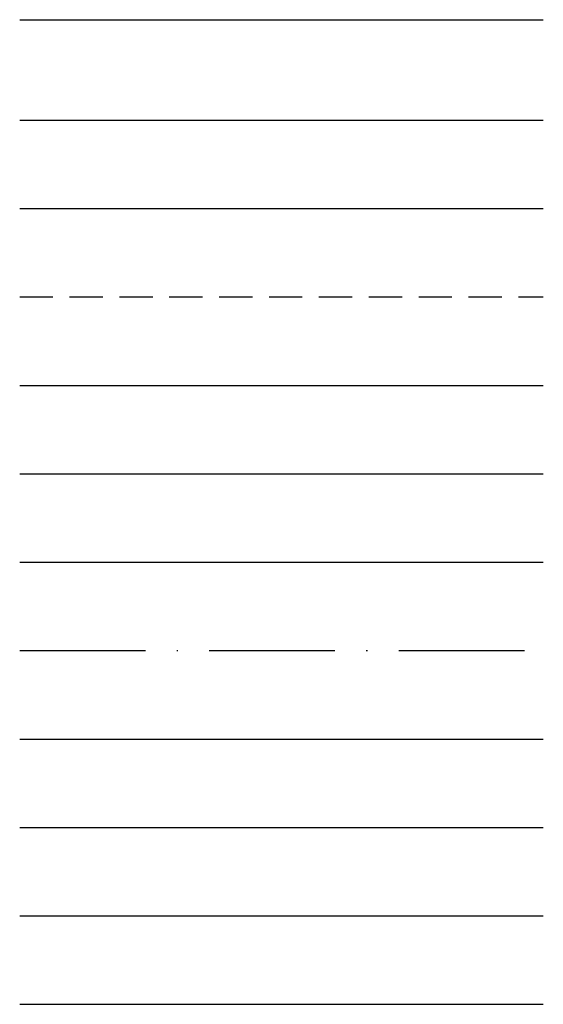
# Model space of a CAD drawing. Header units: millimetres. Extents: x 26 to 1362, y 24 to 358.
# Tile 6 of 256: x 35 to 85, y 177 to 271. Entities that reach past the tile are written whole.
import ezdxf

# ---------------------------------------------------------------- set-up
doc = ezdxf.new("R2010")
doc.units = ezdxf.units.MM
doc.linetypes.add('ACAD_ISO10W100', pattern=[18, 12, -3, 0, -3])
doc.linetypes.add('HIDDEN2', pattern=[4.7625, 3.175, -1.5875])
for name, color, linetype in [('ARQ-ALVENARIA', 4, 'Continuous'), ('ARQ-COTAS', 30, 'Continuous'), ('ARQ-ELETRICA CIRCUITOS', 50, 'Continuous'), ('ARQ-ELETRICA ELETRODUTO-PISO', 130, 'HIDDEN2'), ('ARQ-ELETRICA PONTOS', 10, 'Continuous'), ('ARQ-ELETRICO ELETRODUTO-PAREDE OU TETO', 130, 'Continuous'), ('ARQ-ELETRICO ELETRODUTO-TELEFONE EXTERNO', 130, 'Continuous'), ('ARQ-ELETRICO ELETRODUTO-TELEFONE INTERNO', 130, 'ACAD_ISO10W100'), ('ARQ-ELETROS', 74, 'Continuous'), ('ARQ-ESQ-01', 1, 'Continuous'), ('ARQ-ESQ-02', 2, 'Continuous'), ('ARQ-ESTRUTURA', 6, 'Continuous')]:
    doc.layers.add(name, color=color, linetype=linetype)

msp = doc.modelspace()

# ---------------------------------------------------------------- linework, layer by layer
at = {"layer": 'ARQ-ALVENARIA'}
msp.add_line((34.5553, 271.1626), (84.5553, 271.1626), dxfattribs=at)
at = {"layer": 'ARQ-COTAS'}
msp.add_line((34.5553, 261.5607), (84.5553, 261.5607), dxfattribs=at)
at = {"layer": 'ARQ-ELETRICA CIRCUITOS'}
msp.add_line((34.5553, 253.1111), (84.5553, 253.1111), dxfattribs=at)
at = {"layer": 'ARQ-ELETRICA ELETRODUTO-PISO'}
msp.add_line((34.5553, 244.6614), (84.5553, 244.6614), dxfattribs=at)
at = {"layer": 'ARQ-ELETRICA PONTOS'}
msp.add_line((34.5553, 236.2118), (84.5553, 236.2118), dxfattribs=at)
at = {"layer": 'ARQ-ELETRICO ELETRODUTO-PAREDE OU TETO'}
msp.add_line((34.5553, 227.7622), (84.5553, 227.7622), dxfattribs=at)
at = {"layer": 'ARQ-ELETRICO ELETRODUTO-TELEFONE EXTERNO'}
msp.add_line((34.5553, 219.3125), (84.5553, 219.3125), dxfattribs=at)
at = {"layer": 'ARQ-ELETRICO ELETRODUTO-TELEFONE INTERNO'}
msp.add_line((34.5553, 210.8629), (84.5553, 210.8629), dxfattribs=at)
at = {"layer": 'ARQ-ELETROS'}
msp.add_line((34.5553, 202.4133), (84.5553, 202.4133), dxfattribs=at)
at = {"layer": 'ARQ-ESQ-01'}
msp.add_line((34.5553, 193.9636), (84.5553, 193.9636), dxfattribs=at)
at = {"layer": 'ARQ-ESQ-02'}
msp.add_line((34.5553, 185.514), (84.5553, 185.514), dxfattribs=at)
at = {"layer": 'ARQ-ESTRUTURA'}
msp.add_line((34.5553, 177.0643), (84.5553, 177.0643), dxfattribs=at)

doc.saveas('drawing.dxf')
